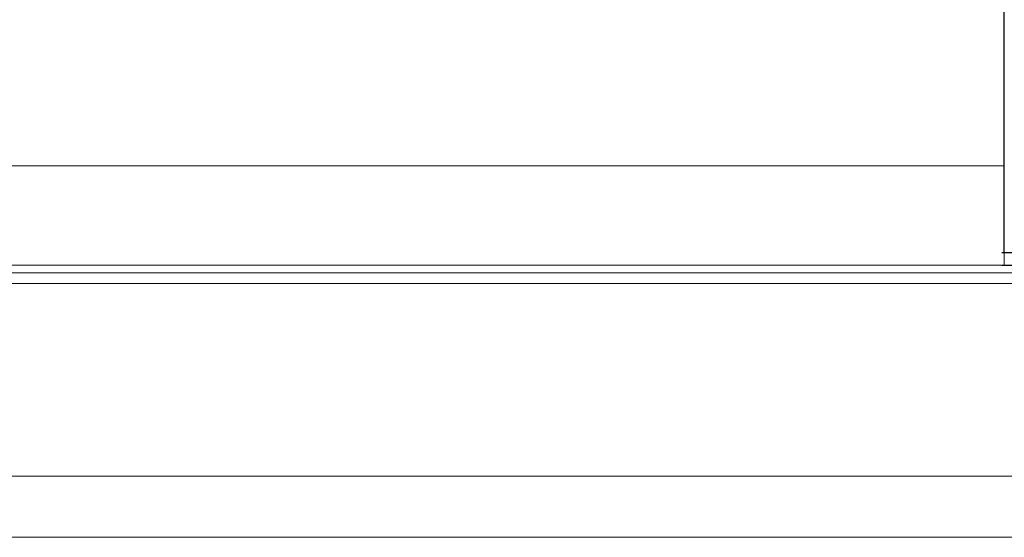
# Model space of a CAD drawing. Header units: millimetres. Extents: x 782 to 1252, y 158 to 339.
# Tile 41 of 55: x 1156 to 1188, y 189 to 206. Entities that reach past the tile are written whole.
import ezdxf

# ---------------------------------------------------------------- set-up
doc = ezdxf.new("R2010")
doc.units = ezdxf.units.MM
doc.layers.add('2', color=7, linetype='Continuous')
doc.layers.add('OUT', color=3, linetype='Continuous')

msp = doc.modelspace()

# ---------------------------------------------------------------- linework, layer by layer
at = {"layer": '2', "color": 0, "linetype": 'Continuous'}
for p, q in [((1188.134, 197.962), (1188.134, 247.112)), ((1201.634, 197.962), (1188.054, 197.962)), ((1188.054, 197.562), (1201.634, 197.562))]:
    msp.add_line(p, q, dxfattribs=at)
at = {"layer": 'OUT', "color": 0, "linetype": 'Continuous', "lineweight": 15}
for p, q in [((1188.134, 200.812), (1188.134, 247.162)), ((1188.134, 200.812), (1097.634, 200.812)), ((1188.134, 197.562), (1188.134, 200.812)), ((1188.134, 200.562), (1188.134, 197.562)), ((1188.134, 197.562), (1097.634, 197.562)), ((1035.875, 197.308), (1242.134, 197.308)), ((1036.096, 196.955), (1242.134, 196.955)), ((1037.737, 190.662), (1242.134, 190.662)), ((982.134, 188.662), (1242.134, 188.662))]:
    msp.add_line(p, q, dxfattribs=at)

doc.saveas('drawing.dxf')
